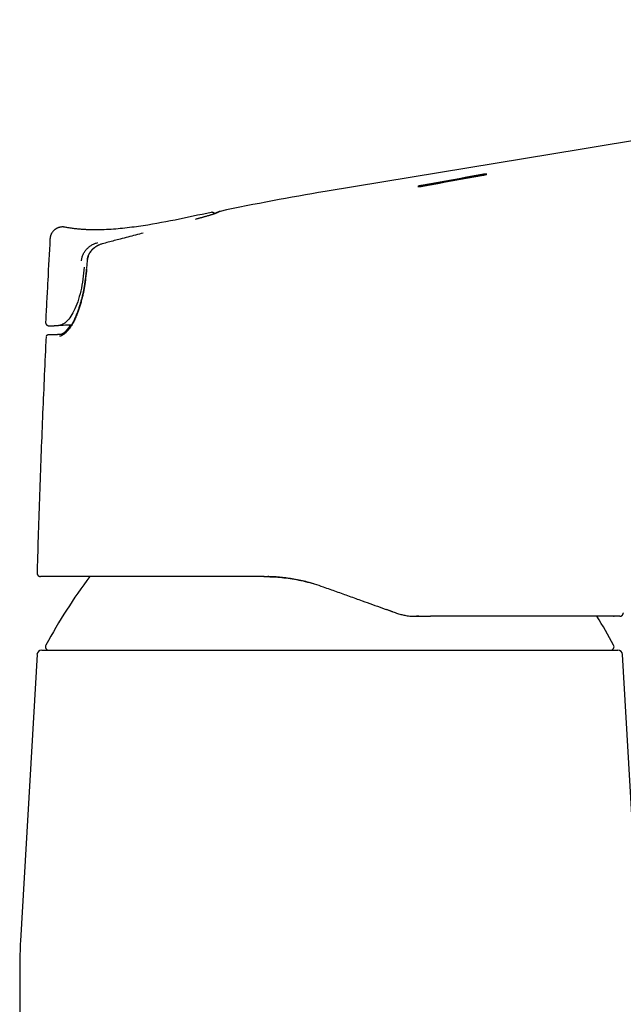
# Model space of a CAD drawing. Header units: millimetres. Extents: x 8 to 757, y 12 to 525.
# Tile 22 of 24: x 503 to 555, y 426 to 510. Entities that reach past the tile are written whole.
import ezdxf

# ---------------------------------------------------------------- set-up
doc = ezdxf.new("R2010")
doc.units = ezdxf.units.MM

msp = doc.modelspace()

# ---------------------------------------------------------------- linework, layer by layer
at = {"color": 7, "linetype": 'Continuous', "lineweight": 30}
for p, q in [((537.692, 496.018), (542.877, 496.958)), ((529.474, 495.53), (529.474, 495.53)), ((519.796, 493.751), (519.775, 493.75)), ((507.268, 492.473), (507.255, 492.479)), ((509.128, 489.642), (509.07, 488.934)), ((505.629, 483.118), (505.635, 483.118)), ((535.176, 459.625), (534.717, 459.79)), ((535.268, 459.592), (535.176, 459.625)), ((537.477, 459.203), (537.287, 459.204)), ((537.477, 459.203), (537.484, 459.205)), ((554.132, 459.206), (554.17, 459.204)), ((554.673, 459.205), (554.662, 459.204)), ((554.662, 459.204), (554.668, 459.204)), ((554.664, 459.204), (554.665, 459.204)), ((554.949, 459.488), (554.957, 459.487)), ((504.851, 455.929), (503.439, 431.457)), ((505.25, 456.306), (554.495, 456.306)), ((556.306, 431.457), (554.894, 455.929)), ((503.372, 429.153), (503.372, 392.204))]:
    msp.add_line(p, q, dxfattribs=at)
at = {"color": 7, "linetype": 'Continuous', "lineweight": 30, "flags": 128}
for points in [[(618.446, 510.224), (573.961, 502.878), (551.45, 499.162), (529.474, 495.531)], [(542.877, 496.978), (542.228, 496.861), (541.58, 496.744), (540.932, 496.626), (540.284, 496.509), (539.636, 496.391), (538.988, 496.273), (538.339, 496.156), (537.691, 496.038)], [(537.818, 495.993), (538.466, 496.112), (539.114, 496.23), (539.762, 496.348), (540.41, 496.466), (541.059, 496.584), (541.707, 496.701), (542.355, 496.819), (543.003, 496.937)], [(507.784, 484.107), (507.689, 484.104), (507.491, 484.097), (507.293, 484.09), (507.096, 484.084), (506.898, 484.077), (506.7, 484.071)]]:
    msp.add_lwpolyline(points, dxfattribs=at)
at = {"color": 7, "linetype": 'Continuous', "lineweight": 30}
for centre, radius, start, end in [((562.122, 298.213), 200, 99.39517, 102.01185), ((505.885, 484.345), 0.3, 177.12484, 271.89958), ((497.47, 760.243), 276.326, 271.74706, 271.9142), ((505.777, 483.111), 0.15, 90.92352, 177.2439), ((549.509, 432.811), 50, 143.4263, 151.39505), ((510.236, 432.811), 50, 28.60495, 31.86105), ((505.875, 456.606), 0.3, 151.39505, 270), ((553.87, 456.606), 0.3, 270, 28.60495), ((505.25, 455.906), 0.4, 90, 176.69813), ((554.495, 455.906), 0.4, 3.30187, 90), ((543.372, 429.153), 40, 176.69813, 180)]:
    msp.add_arc(centre, radius, start, end, dxfattribs=at)
for points, knots in [([(543.003, 496.937), (543.01, 496.938), (543.025, 496.941), (543.048, 496.945), (543.074, 496.95), (543.101, 496.956), (543.127, 496.962), (543.15, 496.967), (543.168, 496.971), (543.184, 496.975), (543.198, 496.979), (543.209, 496.982), (543.218, 496.985), (543.231, 496.988), (543.246, 496.993), (543.262, 496.999), (543.274, 497.004), (543.282, 497.008), (543.287, 497.012), (543.288, 497.015), (543.287, 497.018), (543.281, 497.021), (543.266, 497.023), (543.24, 497.023), (543.213, 497.022), (543.19, 497.021), (543.165, 497.019), (543.131, 497.016), (543.083, 497.01), (543.032, 497.003), (542.987, 496.997), (542.951, 496.991), (542.914, 496.985), (542.889, 496.98), (542.877, 496.978)], [0, 0, 0, 0, 0.019564, 0.041842, 0.066832, 0.094535, 0.124951, 0.14925, 0.171402, 0.191408, 0.209267, 0.224979, 0.238544, 0.249962, 0.285237, 0.319357, 0.352325, 0.384142, 0.414813, 0.444339, 0.472725, 0.499974, 0.562505, 0.624926, 0.656153, 0.687374, 0.718597, 0.749828, 0.806172, 0.8666, 0.898394, 0.931224, 0.965092, 1, 1, 1, 1]), ([(542.877, 496.958), (542.89, 496.96), (542.915, 496.965), (542.952, 496.971), (542.987, 496.976), (543.022, 496.981), (543.054, 496.986), (543.084, 496.99), (543.112, 496.993), (543.149, 496.997), (543.192, 497.001), (543.228, 497.003), (543.251, 497.003), (543.263, 497.003), (543.268, 497.002), (543.269, 497.002)], [0, 0, 0, 0, 0.077264, 0.152232, 0.224908, 0.2953, 0.363415, 0.42926, 0.492845, 0.55418, 0.692217, 0.830287, 0.899461, 0.96869, 1, 1, 1, 1]), ([(537.691, 496.038), (537.684, 496.037), (537.669, 496.034), (537.646, 496.029), (537.62, 496.024), (537.593, 496.019), (537.567, 496.013), (537.544, 496.008), (537.525, 496.003), (537.509, 495.999), (537.496, 495.995), (537.485, 495.992), (537.476, 495.99), (537.463, 495.986), (537.448, 495.981), (537.432, 495.976), (537.42, 495.97), (537.412, 495.966), (537.407, 495.962), (537.406, 495.959), (537.407, 495.956), (537.413, 495.953), (537.429, 495.95), (537.46, 495.949), (537.503, 495.951), (537.554, 495.955), (537.613, 495.962), (537.667, 495.969), (537.713, 495.976), (537.749, 495.981), (537.784, 495.987), (537.806, 495.991), (537.818, 495.993)], [0, 0, 0, 0, 0.019911, 0.042364, 0.067359, 0.094895, 0.124972, 0.150041, 0.172708, 0.192972, 0.210834, 0.226294, 0.23935, 0.250004, 0.285488, 0.31976, 0.35282, 0.384673, 0.41532, 0.444764, 0.473008, 0.500058, 0.563133, 0.62568, 0.687755, 0.747814, 0.807823, 0.87073, 0.903325, 0.936662, 0.96789, 1, 1, 1, 1]), ([(537.424, 495.952), (537.427, 495.953), (537.433, 495.956), (537.448, 495.961), (537.465, 495.966), (537.479, 495.97), (537.49, 495.973), (537.502, 495.977), (537.518, 495.981), (537.538, 495.986), (537.564, 495.992), (537.592, 495.998), (537.62, 496.004), (537.645, 496.009), (537.669, 496.013), (537.685, 496.016), (537.692, 496.018)], [0, 0, 0, 0, 0.066571, 0.164777, 0.267026, 0.322886, 0.35852, 0.406618, 0.467177, 0.540195, 0.625669, 0.719588, 0.800279, 0.873912, 0.940485, 1, 1, 1, 1]), ([(519.738, 493.745), (518.71, 493.522), (516.653, 493.075), (514.064, 492.598), (511.974, 492.351), (510.726, 492.246), (510.002, 492.264), (509.805, 492.268)], [0, 0, 0, 0, 0.31364, 0.627482, 0.784333, 0.94119, 1, 1, 1, 1]), ([(520.253, 493.709), (520.251, 493.708), (520.245, 493.705), (520.235, 493.701), (520.224, 493.696), (520.213, 493.692), (520.203, 493.688), (520.194, 493.684), (520.186, 493.681), (520.177, 493.678), (520.168, 493.674), (520.154, 493.669), (520.134, 493.662), (520.106, 493.652), (520.074, 493.641), (520.035, 493.628), (519.989, 493.613), (519.934, 493.595), (519.876, 493.577), (519.815, 493.558), (519.751, 493.538), (519.679, 493.516), (519.599, 493.492), (519.508, 493.465), (519.412, 493.437), (519.31, 493.407), (519.201, 493.376), (519.097, 493.346), (519, 493.318), (518.913, 493.294), (518.822, 493.268), (518.73, 493.242), (518.639, 493.217), (518.551, 493.193), (518.472, 493.171), (518.417, 493.155), (518.39, 493.148), (518.385, 493.146)], [0, 0, 0, 0, 0.0256194, 0.0489716, 0.0700634, 0.0888998, 0.1054849, 0.1169391, 0.1272304, 0.1376277, 0.148331, 0.1593401, 0.1850158, 0.2122127, 0.2409296, 0.2711659, 0.3091381, 0.3476751, 0.3854946, 0.4226022, 0.4590031, 0.4947016, 0.5391257, 0.5824248, 0.6253275, 0.6691885, 0.7140469, 0.7599128, 0.7913759, 0.8233046, 0.855703, 0.8882143, 0.9190203, 0.9478644, 0.9747416, 0.9955891, 1, 1, 1, 1]), ([(520.04, 493.63), (520.037, 493.634), (520.027, 493.649), (520.007, 493.669), (519.98, 493.692), (519.949, 493.713), (519.914, 493.73), (519.88, 493.741), (519.847, 493.748), (519.818, 493.751), (519.802, 493.751), (519.795, 493.751)], [0, 0, 0, 0, 0.037503, 0.114787, 0.196736, 0.313572, 0.43955, 0.575172, 0.720929, 0.877276, 1, 1, 1, 1]), ([(520.211, 493.712), (520.203, 493.709), (520.187, 493.702), (520.152, 493.688), (520.109, 493.673), (520.068, 493.659), (520.038, 493.649), (520.028, 493.646)], [0, 0, 0, 0, 0.228602, 0.452767, 0.672582, 0.888153, 1, 1, 1, 1]), ([(520.493, 493.832), (520.492, 493.832), (520.49, 493.832), (520.485, 493.83), (520.478, 493.828), (520.471, 493.825), (520.463, 493.823), (520.456, 493.82), (520.448, 493.817), (520.441, 493.814), (520.433, 493.811), (520.427, 493.808), (520.421, 493.805), (520.415, 493.803), (520.409, 493.8), (520.403, 493.798), (520.397, 493.795), (520.391, 493.792), (520.385, 493.79), (520.378, 493.787), (520.371, 493.784), (520.363, 493.78), (520.357, 493.778), (520.352, 493.775), (520.349, 493.774), (520.345, 493.772), (520.342, 493.771), (520.338, 493.769), (520.334, 493.767), (520.329, 493.765), (520.323, 493.763), (520.316, 493.76), (520.309, 493.756), (520.3, 493.752), (520.29, 493.748), (520.279, 493.743), (520.268, 493.738), (520.255, 493.732), (520.242, 493.726), (520.227, 493.719), (520.216, 493.715), (520.211, 493.712)], [0, 0, 0, 0, 0.003695, 0.046066, 0.086531, 0.125088, 0.161738, 0.196479, 0.234972, 0.270812, 0.303997, 0.334525, 0.363026, 0.390151, 0.416323, 0.441543, 0.465809, 0.489122, 0.51148, 0.538028, 0.563309, 0.58843, 0.613544, 0.624817, 0.636089, 0.647359, 0.658628, 0.669901, 0.682088, 0.695836, 0.713851, 0.733995, 0.75627, 0.780677, 0.80722, 0.835901, 0.864903, 0.895811, 0.928628, 0.963356, 1, 1, 1, 1]), ([(520.444, 493.807), (520.444, 493.807), (520.444, 493.807), (520.442, 493.806), (520.439, 493.804), (520.434, 493.802), (520.429, 493.799), (520.423, 493.796), (520.418, 493.793), (520.414, 493.791), (520.41, 493.789), (520.406, 493.787), (520.402, 493.785), (520.397, 493.782), (520.391, 493.779), (520.384, 493.775), (520.375, 493.771), (520.366, 493.766), (520.356, 493.761), (520.345, 493.756), (520.334, 493.75), (520.32, 493.743), (520.306, 493.736), (520.29, 493.728), (520.272, 493.719), (520.26, 493.712), (520.253, 493.709)], [0, 0, 0, 0, 0.033238, 0.074865, 0.115703, 0.17783, 0.237452, 0.294567, 0.320826, 0.346518, 0.371642, 0.396199, 0.420564, 0.446836, 0.480664, 0.517595, 0.557633, 0.600782, 0.641941, 0.685589, 0.731729, 0.780366, 0.831506, 0.885154, 0.941317, 1, 1, 1, 1]), ([(507.06, 492.499), (507.053, 492.5), (507.022, 492.501), (506.966, 492.498), (506.89, 492.491), (506.814, 492.477), (506.737, 492.457), (506.661, 492.432), (506.586, 492.401), (506.514, 492.364), (506.444, 492.321), (506.377, 492.273), (506.314, 492.22), (506.255, 492.162), (506.201, 492.101), (506.152, 492.036), (506.109, 491.969), (506.071, 491.9), (506.039, 491.829), (506.013, 491.757), (505.992, 491.686), (505.976, 491.615), (505.965, 491.544), (505.962, 491.498), (505.96, 491.475)], [0, 0, 0, 0, 0.0112269, 0.0561319, 0.1020001, 0.148746, 0.1962714, 0.2444669, 0.2932124, 0.3423791, 0.391831, 0.4414273, 0.4910246, 0.5404796, 0.5896513, 0.6384036, 0.6866075, 0.7341426, 0.7808991, 0.8267787, 0.8716955, 0.9155762, 0.9583604, 1, 1, 1, 1]), ([(507.002, 492.499), (506.989, 492.499), (506.951, 492.497), (506.888, 492.49), (506.811, 492.476), (506.735, 492.457), (506.659, 492.431), (506.585, 492.4), (506.512, 492.363), (506.442, 492.32), (506.375, 492.272), (506.312, 492.219), (506.254, 492.161), (506.2, 492.1), (506.151, 492.035), (506.108, 491.968), (506.071, 491.899), (506.039, 491.828), (506.012, 491.757), (505.988, 491.674), (505.968, 491.58), (505.963, 491.509), (505.96, 491.474)], [0, 0, 0, 0, 0.0238665, 0.071625, 0.1201483, 0.1693915, 0.2192792, 0.2697056, 0.3205436, 0.371658, 0.4229075, 0.4741479, 0.5252344, 0.5760242, 0.626379, 0.6761676, 0.7252681, 0.7735693, 0.8209723, 0.8673894, 0.9349882, 1, 1, 1, 1]), ([(507.133, 492.496), (507.121, 492.497), (507.082, 492.501), (507.041, 492.502), (507.012, 492.5), (507.011, 492.5)], [0, 0, 0, 0, 0.299874, 0.973989, 1, 1, 1, 1]), ([(507.153, 492.494), (507.152, 492.495), (507.145, 492.496), (507.138, 492.496), (507.132, 492.496)], [0, 0, 0, 0, 0.151187, 1, 1, 1, 1]), ([(507.253, 492.48), (507.228, 492.484), (507.188, 492.492), (507.147, 492.495), (507.133, 492.496)], [0, 0, 0, 0, 0.64105, 1, 1, 1, 1]), ([(509.811, 492.252), (509.807, 492.252), (509.8, 492.252), (509.783, 492.252), (509.762, 492.252), (509.733, 492.252), (509.695, 492.252), (509.645, 492.252), (509.584, 492.253), (509.508, 492.254), (509.417, 492.256), (509.314, 492.259), (509.199, 492.263), (509.076, 492.268), (508.945, 492.274), (508.807, 492.282), (508.659, 492.292), (508.5, 492.305), (508.332, 492.321), (508.157, 492.339), (507.976, 492.361), (507.79, 492.386), (507.595, 492.416), (507.42, 492.446), (507.31, 492.468), (507.268, 492.476)], [0, 0, 0, 0, 0.009421, 0.01958, 0.030708, 0.042978, 0.061335, 0.082177, 0.105656, 0.137457, 0.173335, 0.213377, 0.257649, 0.306197, 0.355398, 0.40838, 0.465163, 0.525765, 0.590204, 0.658498, 0.726441, 0.797851, 0.872737, 0.951084, 1, 1, 1, 1]), ([(513.926, 491.974), (513.709, 491.918), (513.274, 491.807), (512.621, 491.638), (512.014, 491.48), (511.455, 491.332), (510.942, 491.195), (510.6, 491.103), (510.429, 491.058)], [0, 0, 0, 0, 0.186647, 0.37332, 0.560005, 0.706683, 0.853351, 1, 1, 1, 1]), ([(505.96, 491.474), (505.896, 490.288), (505.801, 488.503), (505.675, 486.132), (505.615, 484.946), (505.585, 484.36)], [0, 0, 0, 0, 0.499947, 0.752984, 1, 1, 1, 1]), ([(508.657, 489.614), (508.67, 489.706), (508.695, 489.892), (508.794, 490.156), (508.931, 490.403), (509.106, 490.624), (509.314, 490.812), (509.544, 490.966), (509.79, 491.087), (509.964, 491.139), (510.05, 491.165)], [0, 0, 0, 0, 0.125519, 0.251921, 0.378719, 0.505253, 0.630846, 0.755386, 0.878676, 1, 1, 1, 1]), ([(510.412, 491.051), (510.379, 491.041), (510.306, 491.019), (510.199, 490.978), (510.093, 490.931), (509.996, 490.881), (509.908, 490.829), (509.83, 490.778), (509.76, 490.727), (509.698, 490.679), (509.645, 490.632), (509.596, 490.587), (509.551, 490.542), (509.511, 490.5), (509.477, 490.46), (509.447, 490.424), (509.419, 490.387), (509.392, 490.35), (509.367, 490.313), (509.345, 490.279), (509.326, 490.25), (509.314, 490.228), (509.305, 490.213), (509.298, 490.2), (509.29, 490.184), (509.277, 490.16), (509.261, 490.128), (509.244, 490.09), (509.225, 490.045), (509.206, 489.996), (509.186, 489.939), (509.168, 489.874), (509.15, 489.8), (509.136, 489.718), (509.13, 489.661), (509.127, 489.63)], [0, 0, 0, 0, 0.050747, 0.111719, 0.169014, 0.222586, 0.272401, 0.318433, 0.360667, 0.399091, 0.433696, 0.46542, 0.496716, 0.527715, 0.550774, 0.573673, 0.596416, 0.619006, 0.641449, 0.662141, 0.679129, 0.692388, 0.699148, 0.70463, 0.7133, 0.726434, 0.744058, 0.766213, 0.788855, 0.81492, 0.844478, 0.877623, 0.914475, 0.955198, 1, 1, 1, 1]), ([(510.429, 491.057), (510.27, 491.001), (509.953, 490.887), (509.621, 490.619), (509.407, 490.36), (509.279, 490.14), (509.186, 489.898), (509.161, 489.726), (509.149, 489.639)], [0, 0, 0, 0, 0.247649, 0.495472, 0.619351, 0.743684, 0.869838, 1, 1, 1, 1]), ([(508.88, 489.058), (508.849, 488.714), (508.786, 488.023), (508.602, 487.014), (508.339, 486.081), (508.013, 485.288), (507.655, 484.703), (507.303, 484.325), (506.975, 484.113), (506.791, 484.085), (506.7, 484.071)], [0, 0, 0, 0, 0.123844, 0.248769, 0.374887, 0.502226, 0.628531, 0.753769, 0.878318, 1, 1, 1, 1]), ([(509.087, 488.888), (509.063, 488.634), (509.017, 488.137), (508.912, 487.417), (508.799, 486.827), (508.689, 486.356), (508.591, 485.989), (508.485, 485.639), (508.371, 485.305), (508.236, 484.951), (508.078, 484.589), (507.893, 484.235), (507.701, 483.924), (507.504, 483.659), (507.308, 483.442), (507.119, 483.284), (506.939, 483.182), (506.829, 483.167), (506.774, 483.159)], [0, 0, 0, 0, 0.09137, 0.178404, 0.261807, 0.310455, 0.358282, 0.405492, 0.452301, 0.498928, 0.561284, 0.623225, 0.685521, 0.748926, 0.813135, 0.875847, 0.937861, 1, 1, 1, 1]), ([(509.066, 488.891), (509.06, 488.821), (509.048, 488.683), (509.028, 488.482), (509.007, 488.292), (508.985, 488.112), (508.963, 487.944), (508.941, 487.789), (508.92, 487.647), (508.899, 487.518), (508.879, 487.399), (508.86, 487.29), (508.841, 487.186), (508.822, 487.088), (508.803, 486.992), (508.784, 486.899), (508.765, 486.804), (508.744, 486.71), (508.723, 486.616), (508.701, 486.522), (508.671, 486.394), (508.63, 486.235), (508.579, 486.043), (508.524, 485.853), (508.466, 485.663), (508.405, 485.477), (508.341, 485.294), (508.274, 485.116), (508.205, 484.944), (508.134, 484.778), (508.061, 484.619), (507.986, 484.467), (507.911, 484.323), (507.835, 484.189), (507.766, 484.075), (507.705, 483.981), (507.653, 483.904), (507.613, 483.849), (507.586, 483.813), (507.572, 483.795), (507.561, 483.781), (507.551, 483.768), (507.54, 483.753), (507.525, 483.735), (507.507, 483.713), (507.486, 483.688), (507.463, 483.662), (507.439, 483.635), (507.407, 483.601), (507.368, 483.561), (507.324, 483.519), (507.283, 483.483), (507.246, 483.452), (507.21, 483.425), (507.181, 483.405), (507.157, 483.39), (507.138, 483.378), (507.12, 483.368), (507.104, 483.359), (507.089, 483.351), (507.074, 483.344), (507.058, 483.337), (507.041, 483.33), (507.025, 483.324), (507.011, 483.319), (506.998, 483.316), (506.987, 483.313), (506.978, 483.31), (506.969, 483.308), (506.96, 483.307), (506.951, 483.305), (506.939, 483.303), (506.926, 483.302), (506.916, 483.302), (506.911, 483.301)], [0, 0, 0, 0, 0.025756, 0.050267, 0.073519, 0.095503, 0.11621, 0.135636, 0.152773, 0.168764, 0.183607, 0.197301, 0.209845, 0.222489, 0.234348, 0.246277, 0.258279, 0.270353, 0.282499, 0.294718, 0.307007, 0.332253, 0.357798, 0.383671, 0.409877, 0.436424, 0.462837, 0.489506, 0.516048, 0.542436, 0.569137, 0.595655, 0.621932, 0.647941, 0.673679, 0.692116, 0.70968, 0.726363, 0.732408, 0.737182, 0.740619, 0.74341, 0.747319, 0.752433, 0.758555, 0.765806, 0.774047, 0.782413, 0.790754, 0.807062, 0.823271, 0.837547, 0.851549, 0.864897, 0.877449, 0.885612, 0.893043, 0.900217, 0.907446, 0.913166, 0.919287, 0.926483, 0.934769, 0.942056, 0.948732, 0.954512, 0.959657, 0.96514, 0.968962, 0.973002, 0.977958, 0.984108, 0.991454, 1, 1, 1, 1]), ([(509.073, 488.89), (509.073, 488.89), (509.067, 488.891), (509.066, 488.891), (509.066, 488.891)], [0, 0, 0, 0, 0.088821, 1, 1, 1, 1]), ([(505.587, 484.318), (505.587, 484.318), (505.588, 484.303), (505.593, 484.277), (505.604, 484.241), (505.619, 484.206), (505.637, 484.176), (505.657, 484.151), (505.678, 484.129), (505.699, 484.11), (505.72, 484.095), (505.739, 484.083), (505.757, 484.074), (505.774, 484.066), (505.79, 484.06), (505.806, 484.055), (505.821, 484.051), (505.837, 484.049), (505.851, 484.047), (505.863, 484.046), (505.87, 484.045), (505.872, 484.045)], [0, 0, 0, 0, 0.0019792, 0.0606156, 0.1149305, 0.1639533, 0.2198662, 0.2643754, 0.3020809, 0.3489842, 0.3842427, 0.4140944, 0.4481947, 0.4893348, 0.5391319, 0.5984994, 0.667974, 0.7478897, 0.8384663, 0.9398562, 1, 1, 1, 1]), ([(506.911, 483.301), (506.892, 483.301), (506.854, 483.299), (506.801, 483.297), (506.752, 483.295), (506.707, 483.294), (506.665, 483.292), (506.628, 483.291), (506.594, 483.29), (506.564, 483.288), (506.536, 483.287), (506.511, 483.287), (506.487, 483.286), (506.463, 483.285), (506.439, 483.284), (506.415, 483.283), (506.392, 483.282), (506.37, 483.282), (506.347, 483.281), (506.309, 483.279), (506.257, 483.278), (506.193, 483.275), (506.134, 483.273), (506.084, 483.272), (506.043, 483.27), (506.008, 483.269), (505.976, 483.268), (505.946, 483.267), (505.92, 483.266), (505.897, 483.265), (505.881, 483.265), (505.871, 483.264), (505.865, 483.264), (505.859, 483.264), (505.852, 483.264), (505.845, 483.263), (505.837, 483.263), (505.828, 483.263), (505.819, 483.262), (505.81, 483.262), (505.8, 483.262), (505.791, 483.261), (505.781, 483.261), (505.773, 483.26), (505.765, 483.26), (505.758, 483.259), (505.753, 483.258), (505.75, 483.258), (505.749, 483.258)], [0, 0, 0, 0, 0.026016, 0.0507288, 0.0741407, 0.0962536, 0.1170695, 0.1365902, 0.1538105, 0.1698822, 0.1848066, 0.1985846, 0.2112174, 0.2256702, 0.2392549, 0.2529368, 0.2667158, 0.2805918, 0.2945646, 0.3086344, 0.3532192, 0.3981737, 0.4431275, 0.4880814, 0.5207747, 0.5534675, 0.5861604, 0.6186193, 0.6498449, 0.6797265, 0.7082663, 0.7162345, 0.7247264, 0.734094, 0.7443371, 0.7554554, 0.7674484, 0.7827056, 0.7991767, 0.8168613, 0.8357585, 0.856291, 0.8780849, 0.9011397, 0.9254549, 0.9510301, 0.9778648, 1, 1, 1, 1]), ([(505.88, 484.045), (505.881, 484.045), (505.882, 484.045), (505.886, 484.045), (505.891, 484.045), (505.896, 484.045), (505.903, 484.046), (505.91, 484.046), (505.918, 484.046), (505.926, 484.046), (505.933, 484.046), (505.939, 484.047), (505.945, 484.047), (505.95, 484.047), (505.955, 484.047), (505.961, 484.047), (505.97, 484.048), (505.982, 484.048), (505.996, 484.048), (506.014, 484.049), (506.034, 484.05), (506.055, 484.05), (506.078, 484.051), (506.107, 484.052), (506.141, 484.053), (506.184, 484.054), (506.23, 484.056), (506.278, 484.057), (506.318, 484.059), (506.346, 484.06), (506.362, 484.06), (506.38, 484.061), (506.399, 484.061), (506.421, 484.062), (506.445, 484.063), (506.472, 484.064), (506.501, 484.065), (506.526, 484.065), (506.541, 484.066), (506.547, 484.066)], [0, 0, 0, 0, 0.014913, 0.046036, 0.075513, 0.103349, 0.129546, 0.158324, 0.184836, 0.209087, 0.231079, 0.247049, 0.261577, 0.274664, 0.28631, 0.297342, 0.31955, 0.342472, 0.374617, 0.40807, 0.442539, 0.477079, 0.511618, 0.546158, 0.598912, 0.651662, 0.704415, 0.756693, 0.807839, 0.823679, 0.839407, 0.855167, 0.872612, 0.892213, 0.913973, 0.937895, 0.961726, 0.987379, 1, 1, 1, 1]), ([(507.69, 484.105), (507.685, 484.097), (507.672, 484.075), (507.651, 484.04), (507.626, 484.001), (507.601, 483.963), (507.575, 483.923), (507.55, 483.888), (507.529, 483.858), (507.512, 483.834), (507.496, 483.813), (507.483, 483.794), (507.472, 483.781), (507.465, 483.771), (507.459, 483.763), (507.452, 483.754), (507.443, 483.742), (507.431, 483.728), (507.417, 483.71), (507.399, 483.688), (507.38, 483.666), (507.361, 483.644), (507.343, 483.623), (507.325, 483.604), (507.305, 483.582), (507.282, 483.558), (507.257, 483.533), (507.232, 483.51), (507.206, 483.487), (507.18, 483.464), (507.153, 483.442), (507.127, 483.422), (507.105, 483.406), (507.087, 483.393), (507.072, 483.384), (507.056, 483.374), (507.039, 483.364), (507.022, 483.354), (507.004, 483.345), (506.987, 483.337), (506.973, 483.331), (506.961, 483.326), (506.949, 483.321), (506.937, 483.317), (506.925, 483.313), (506.916, 483.311), (506.909, 483.309), (506.905, 483.308), (506.901, 483.307), (506.896, 483.306), (506.89, 483.304), (506.881, 483.303), (506.87, 483.301), (506.86, 483.3), (506.854, 483.299), (506.853, 483.299)], [0, 0, 0, 0, 0.01511, 0.042477, 0.067791, 0.092635, 0.12044, 0.151331, 0.168889, 0.187313, 0.204828, 0.219251, 0.230573, 0.23729, 0.242899, 0.250319, 0.259814, 0.271383, 0.287344, 0.306063, 0.327269, 0.348196, 0.368114, 0.387025, 0.404934, 0.435169, 0.462072, 0.488306, 0.517789, 0.548686, 0.579928, 0.610754, 0.640434, 0.659757, 0.67778, 0.697248, 0.719034, 0.743135, 0.767381, 0.789932, 0.810788, 0.826741, 0.843587, 0.861429, 0.880155, 0.897175, 0.904644, 0.911421, 0.917503, 0.924394, 0.933907, 0.949494, 0.969193, 0.993014, 1, 1, 1, 1]), ([(505.627, 483.118), (505.621, 482.983), (505.56, 481.759), (505.456, 479.445), (505.315, 476.177), (505.186, 472.909), (505.067, 469.64), (504.96, 466.371), (504.891, 464.129), (504.86, 462.975), (504.859, 462.912)], [0, 0, 0, 0, 0.020083, 0.181835, 0.343588, 0.505342, 0.667096, 0.828848, 0.990601, 1, 1, 1, 1]), ([(505.758, 483.259), (505.756, 483.259), (505.753, 483.259), (505.75, 483.258), (505.749, 483.258)], [0, 0, 0, 0, 0.902634, 1, 1, 1, 1]), ([(504.859, 462.912), (504.859, 462.9), (504.859, 462.875), (504.865, 462.837), (504.876, 462.802), (504.889, 462.771), (504.904, 462.744), (504.922, 462.718), (504.943, 462.694), (504.966, 462.673), (504.992, 462.654), (505.018, 462.638), (505.049, 462.624), (505.084, 462.612), (505.121, 462.605), (505.146, 462.604), (505.159, 462.604)], [0, 0, 0, 0, 0.076573, 0.156584, 0.239577, 0.303447, 0.368364, 0.434, 0.5, 0.566001, 0.631636, 0.696554, 0.760423, 0.843416, 0.923428, 1, 1, 1, 1]), ([(504.861, 462.907), (504.861, 462.892), (504.862, 462.861), (504.872, 462.817), (504.887, 462.777), (504.905, 462.745), (504.923, 462.72), (504.939, 462.7), (504.954, 462.685), (504.967, 462.674), (504.977, 462.666), (504.985, 462.66), (504.992, 462.655), (505.002, 462.648), (505.014, 462.641), (505.026, 462.635), (505.032, 462.632), (505.034, 462.631)], [0, 0, 0, 0, 0.119032, 0.24131, 0.351415, 0.446934, 0.526311, 0.591032, 0.645308, 0.68913, 0.722485, 0.746026, 0.768044, 0.792718, 0.854962, 0.939166, 1, 1, 1, 1]), ([(505.05, 462.624), (505.051, 462.624), (505.059, 462.62), (505.07, 462.617), (505.085, 462.613), (505.099, 462.609), (505.11, 462.607), (505.115, 462.607), (505.116, 462.607)], [0, 0, 0, 0, 0.053239, 0.234137, 0.444827, 0.685551, 0.956483, 1, 1, 1, 1]), ([(524.254, 462.604), (524.078, 462.604), (523.726, 462.604), (523.204, 462.604), (522.688, 462.604), (522.179, 462.604), (521.679, 462.604), (521.188, 462.604), (520.707, 462.604), (520.232, 462.604), (519.764, 462.604), (519.302, 462.604), (518.846, 462.604), (518.396, 462.604), (517.971, 462.604), (517.569, 462.604), (517.282, 462.604), (517.09, 462.604), (516.992, 462.604), (516.894, 462.604), (516.796, 462.604), (516.699, 462.604), (516.484, 462.604), (516.153, 462.604), (515.713, 462.604), (515.28, 462.604), (514.856, 462.604), (514.442, 462.604), (514.039, 462.604), (513.646, 462.604), (513.261, 462.604), (512.897, 462.604), (512.554, 462.604), (512.23, 462.604), (511.912, 462.604), (511.601, 462.604), (511.296, 462.604), (510.997, 462.604), (510.705, 462.604), (510.406, 462.604), (510.102, 462.604), (509.794, 462.604), (509.496, 462.604), (509.208, 462.604), (508.931, 462.604), (508.664, 462.604), (508.409, 462.604), (508.163, 462.604), (507.926, 462.604), (507.698, 462.604), (507.479, 462.604), (507.27, 462.604), (507.101, 462.604), (506.97, 462.604), (506.871, 462.604), (506.775, 462.604), (506.681, 462.604), (506.59, 462.604), (506.475, 462.604), (506.339, 462.604), (506.189, 462.604), (506.048, 462.604), (505.918, 462.604), (505.799, 462.604), (505.691, 462.604), (505.593, 462.604), (505.505, 462.604), (505.426, 462.604), (505.357, 462.604), (505.298, 462.604), (505.249, 462.604), (505.211, 462.604), (505.183, 462.604), (505.164, 462.604), (505.161, 462.604), (505.159, 462.604)], [0, 0, 0, 0, 0.016461, 0.032789, 0.048989, 0.065066, 0.081027, 0.096595, 0.112063, 0.127436, 0.142721, 0.157923, 0.173049, 0.188105, 0.203097, 0.216243, 0.22935, 0.232777, 0.236201, 0.239624, 0.243044, 0.246462, 0.249878, 0.265811, 0.28167, 0.297463, 0.313198, 0.328882, 0.344245, 0.359575, 0.37488, 0.390166, 0.403806, 0.417444, 0.431085, 0.444734, 0.458398, 0.472081, 0.48579, 0.499529, 0.515146, 0.530736, 0.546307, 0.561866, 0.577422, 0.592703, 0.607996, 0.623306, 0.638642, 0.654009, 0.669417, 0.684871, 0.700378, 0.708525, 0.716689, 0.724872, 0.733074, 0.741297, 0.749541, 0.765206, 0.780846, 0.796468, 0.812079, 0.827685, 0.843014, 0.858351, 0.873702, 0.889074, 0.904786, 0.920533, 0.93632, 0.952154, 0.968041, 0.983988, 1, 1, 1, 1]), ([(524.252, 462.604), (524.472, 462.601), (524.92, 462.595), (525.606, 462.547), (526.315, 462.467), (527.043, 462.348), (527.79, 462.187), (528.553, 461.984), (529.059, 461.812), (529.316, 461.724)], [0, 0, 0, 0, 0.129252, 0.262967, 0.401192, 0.543971, 0.691342, 0.843341, 1, 1, 1, 1]), ([(528.503, 461.987), (528.377, 462.024), (528.057, 462.119), (527.541, 462.243), (526.962, 462.362), (526.394, 462.454), (525.84, 462.523), (525.301, 462.569), (524.885, 462.594), (524.649, 462.597), (524.589, 462.598)], [0, 0, 0, 0, 0.098543, 0.250082, 0.398477, 0.54376, 0.683453, 0.820213, 0.954075, 1, 1, 1, 1]), ([(529.316, 461.724), (529.501, 461.658), (529.87, 461.526), (530.425, 461.327), (530.98, 461.128), (531.535, 460.929), (532.09, 460.73), (532.751, 460.493), (533.519, 460.218), (534.392, 459.905), (534.974, 459.697), (535.266, 459.592)], [0, 0, 0, 0, 0.093403, 0.186759, 0.280086, 0.373398, 0.466705, 0.560015, 0.706658, 0.853322, 1, 1, 1, 1]), ([(535.266, 459.592), (535.333, 459.568), (535.466, 459.52), (535.663, 459.454), (535.852, 459.396), (536.034, 459.347), (536.207, 459.307), (536.394, 459.271), (536.608, 459.24), (536.865, 459.216), (537.159, 459.204), (537.365, 459.204), (537.475, 459.204)], [0, 0, 0, 0, 0.093053, 0.182172, 0.267395, 0.34877, 0.426276, 0.499961, 0.598099, 0.714475, 0.84842, 1, 1, 1, 1]), ([(537.484, 459.204), (537.69, 459.204), (538.022, 459.204), (538.352, 459.204), (538.477, 459.204)], [0, 0, 0, 0, 0.620353, 1, 1, 1, 1]), ([(554.662, 459.204), (554.662, 459.204), (554.662, 459.204), (554.651, 459.204), (554.631, 459.204), (554.602, 459.204), (554.564, 459.204), (554.518, 459.204), (554.464, 459.204), (554.401, 459.204), (554.326, 459.204), (554.239, 459.204), (554.155, 459.204), (554.098, 459.204), (554.075, 459.204), (554.068, 459.204), (554.06, 459.204), (554.052, 459.204), (554.043, 459.204), (554.002, 459.204), (553.921, 459.204), (553.791, 459.204), (553.652, 459.204), (553.534, 459.204), (553.463, 459.204), (553.437, 459.204), (553.429, 459.204), (553.422, 459.204), (553.415, 459.204), (553.408, 459.204), (553.4, 459.204), (553.351, 459.204), (553.256, 459.204), (553.112, 459.204), (552.96, 459.204), (552.802, 459.204), (552.665, 459.204), (552.552, 459.204), (552.467, 459.204), (552.38, 459.204), (552.292, 459.204), (552.202, 459.204), (552.107, 459.204), (552.007, 459.204), (551.864, 459.204), (551.681, 459.204), (551.451, 459.204), (551.214, 459.204), (550.969, 459.204), (550.717, 459.204), (550.456, 459.204), (550.193, 459.204), (549.928, 459.204), (549.66, 459.204), (549.461, 459.204), (549.337, 459.204), (549.29, 459.204), (549.243, 459.204), (549.196, 459.204), (549.149, 459.204), (549.102, 459.204), (549.053, 459.204), (548.964, 459.204), (548.834, 459.204), (548.631, 459.204), (548.395, 459.204), (548.124, 459.204), (547.919, 459.204), (547.785, 459.204), (547.723, 459.204), (547.661, 459.204), (547.599, 459.204), (547.542, 459.204), (547.429, 459.204), (547.235, 459.204), (546.954, 459.204), (546.645, 459.204), (546.331, 459.204), (546.064, 459.204), (545.844, 459.204), (545.674, 459.204), (545.503, 459.204), (545.331, 459.204), (545.158, 459.204), (544.951, 459.204), (544.713, 459.204), (544.511, 459.204), (544.381, 459.204), (544.318, 459.204), (544.249, 459.204), (544.174, 459.204), (544.096, 459.204), (544.017, 459.204), (543.938, 459.204), (543.858, 459.204), (543.778, 459.204), (543.697, 459.204), (543.616, 459.204), (543.534, 459.204), (543.451, 459.204), (543.312, 459.204), (543.114, 459.204), (542.846, 459.204), (542.559, 459.204), (542.255, 459.204), (541.943, 459.204), (541.706, 459.204), (541.545, 459.204), (541.464, 459.204), (541.382, 459.204), (541.3, 459.204), (541.22, 459.204), (541.148, 459.204), (540.993, 459.204), (540.778, 459.204), (540.498, 459.204), (540.242, 459.204), (539.981, 459.204), (539.716, 459.204), (539.452, 459.204), (539.194, 459.204), (538.909, 459.204), (538.671, 459.204), (538.515, 459.204), (538.476, 459.204)], [0, 0, 0, 0, 0.016424, 0.03281, 0.049163, 0.065487, 0.081788, 0.097781, 0.113762, 0.129735, 0.14572, 0.163596, 0.181449, 0.190241, 0.191392, 0.192543, 0.193694, 0.194845, 0.196335, 0.197841, 0.213944, 0.232171, 0.250328, 0.266256, 0.273251, 0.274036, 0.27482, 0.275605, 0.276389, 0.277174, 0.277958, 0.278742, 0.293176, 0.307566, 0.321916, 0.336229, 0.350511, 0.357514, 0.364511, 0.371502, 0.378488, 0.38547, 0.392447, 0.400161, 0.407899, 0.423643, 0.439331, 0.454966, 0.470557, 0.48611, 0.50163, 0.517125, 0.531699, 0.546314, 0.560975, 0.563399, 0.565824, 0.568251, 0.570679, 0.573109, 0.575541, 0.577974, 0.580498, 0.589092, 0.597682, 0.610692, 0.6237, 0.636709, 0.639572, 0.642435, 0.645298, 0.648162, 0.650891, 0.653125, 0.663645, 0.677206, 0.690743, 0.704261, 0.717764, 0.724833, 0.731899, 0.738964, 0.746028, 0.753092, 0.760156, 0.771075, 0.781736, 0.784094, 0.786439, 0.789179, 0.792214, 0.795261, 0.798319, 0.801388, 0.804469, 0.807562, 0.810666, 0.813781, 0.816908, 0.820047, 0.823271, 0.832788, 0.842431, 0.853545, 0.864826, 0.876276, 0.887897, 0.890846, 0.893805, 0.896776, 0.899758, 0.902751, 0.905397, 0.907552, 0.91955, 0.928559, 0.9377, 0.946974, 0.956381, 0.965923, 0.974933, 0.983669, 0.995962, 1, 1, 1, 1]), ([(553.882, 459.204), (553.882, 459.204), (553.878, 459.204), (553.869, 459.204), (553.855, 459.204), (553.838, 459.204), (553.82, 459.204), (553.801, 459.204), (553.781, 459.204), (553.757, 459.204), (553.738, 459.204), (553.723, 459.204), (553.717, 459.204), (553.71, 459.204), (553.703, 459.204), (553.691, 459.204), (553.674, 459.204), (553.653, 459.204), (553.633, 459.204), (553.614, 459.204), (553.598, 459.204), (553.582, 459.204), (553.568, 459.204), (553.555, 459.204), (553.545, 459.204), (553.538, 459.204), (553.534, 459.204), (553.531, 459.204), (553.527, 459.204), (553.522, 459.204), (553.491, 459.204), (553.429, 459.204), (553.331, 459.204), (553.251, 459.204), (553.197, 459.204), (553.172, 459.204), (553.147, 459.204), (553.121, 459.204), (553.095, 459.204), (553.069, 459.204), (553.021, 459.204), (552.948, 459.204), (552.847, 459.204), (552.764, 459.204), (552.714, 459.204), (552.702, 459.204)], [0, 0, 0, 0, 0.0024629, 0.015167, 0.0362647, 0.0587487, 0.082619, 0.1054711, 0.1294642, 0.1545982, 0.1895224, 0.1954234, 0.2033166, 0.2110505, 0.2186251, 0.2260404, 0.2499388, 0.2720148, 0.2922684, 0.3106995, 0.3273078, 0.3420933, 0.3564889, 0.3685977, 0.3784196, 0.3836493, 0.3878827, 0.3892733, 0.3938564, 0.3985737, 0.4032875, 0.4793159, 0.5645855, 0.6486589, 0.6673686, 0.6860182, 0.7046077, 0.7231371, 0.7416066, 0.7600151, 0.7783568, 0.8431708, 0.909536, 0.9774575, 1, 1, 1, 1]), ([(554.171, 459.204), (554.17, 459.204), (554.169, 459.204), (554.163, 459.204), (554.154, 459.204), (554.144, 459.204), (554.136, 459.204), (554.134, 459.204)], [0, 0, 0, 0, 0.214128, 0.433909, 0.659341, 0.890421, 1, 1, 1, 1]), ([(554.668, 459.204), (554.671, 459.204), (554.677, 459.204), (554.686, 459.204), (554.696, 459.205), (554.706, 459.207), (554.716, 459.208), (554.725, 459.21), (554.735, 459.213), (554.745, 459.216), (554.754, 459.219), (554.762, 459.221), (554.767, 459.223), (554.772, 459.226), (554.779, 459.228), (554.788, 459.232), (554.8, 459.238), (554.816, 459.247), (554.836, 459.26), (554.859, 459.279), (554.885, 459.304), (554.911, 459.338), (554.935, 459.381), (554.953, 459.431), (554.957, 459.468), (554.959, 459.486)], [0, 0, 0, 0, 0.091472, 0.191547, 0.28111, 0.360187, 0.428813, 0.487045, 0.534975, 0.57277, 0.600789, 0.6114, 0.62003, 0.627133, 0.633643, 0.643661, 0.658741, 0.678969, 0.704582, 0.73731, 0.777516, 0.824859, 0.878602, 0.937538, 1, 1, 1, 1])]:
    msp.add_open_spline(points, degree=3, knots=knots, dxfattribs=at)

doc.saveas('drawing.dxf')
